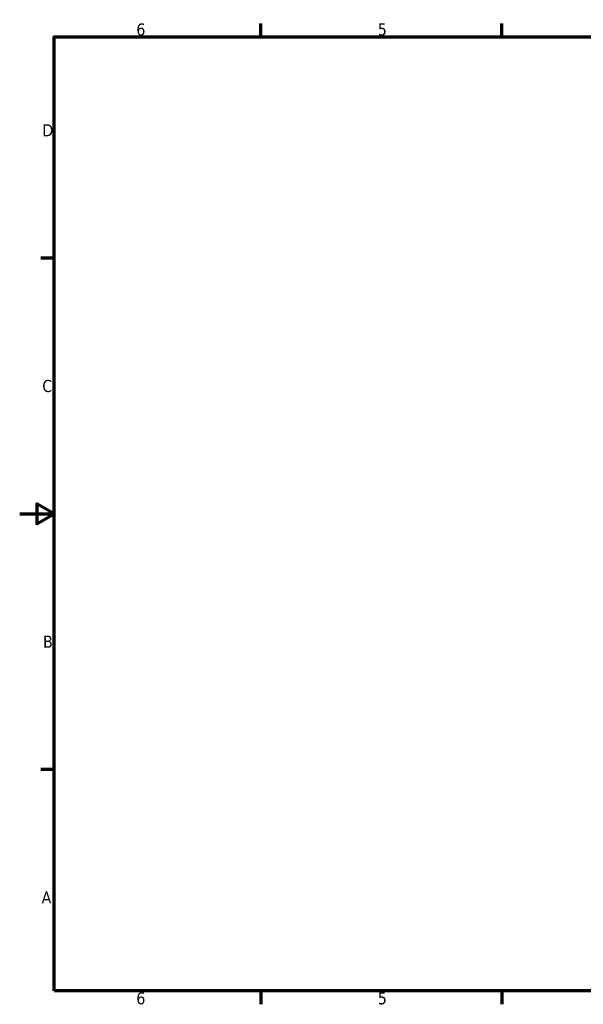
# Model space of a CAD drawing. Header units: millimetres. Extents: x 0 to 8400, y 0 to 5940.
# Tile 1 of 14: x 0 to 3273, y 122 to 5840. Entities that reach past the tile are written whole.
import ezdxf

# ---------------------------------------------------------------- set-up
doc = ezdxf.new("R2010")
doc.units = ezdxf.units.MM
doc.header["$LTSCALE"] = 20
doc.layers.add('圖框 (ISO)', color=7, linetype='Continuous', lineweight=70)
doc.styles.add('註記文字 (ISO)', font='tahoma.ttf')

# ---------------------------------------------------------------- blocks, each defined once
blk = doc.blocks.new('圖框 預設圖框')
at = {"layer": '圖框 (ISO)'}
for p, q in [((70, 287), (70, 290.9)), ((140, 287), (140, 290.9)), ((10, 222.75), (6.1, 222.75)), ((10, 74.25), (6.1, 74.25)), ((70, 10), (70, 6.1)), ((140, 10), (140, 6.1))]:
    blk.add_line(p, q, dxfattribs=at)
at = {"layer": '圖框 (ISO)', "flags": 128}
for points in [[(10, 10), (10, 287), (410, 287), (410, 10), (10, 10)], [(0, 148.5), (10, 148.5), (5, 151.39), (5, 145.61), (10, 148.5)]]:
    blk.add_lwpolyline(points, dxfattribs=at)
at = {"layer": '圖框 (ISO)', "char_height": 3.5, "attachment_point": 7, "style": '註記文字 (ISO)'}
for s, insert in [('6', (33.88, 287.33)), ('5', (103.98, 287.33)), ('D', (6.57, 258.13)), ('C', (6.56, 183.81)), ('B', (6.78, 109.63)), ('A', (6.36, 35.38)), ('6', (33.88, 6.03)), ('5', (103.98, 6.03))]:
    blk.add_mtext(s, dxfattribs=dict(at, insert=insert))

msp = doc.modelspace()

# ---------------------------------------------------------------- block references
at = {"xscale": 20, "yscale": 20, "zscale": 20}
msp.add_blockref('圖框 預設圖框', (0, 0), dxfattribs=at)

doc.saveas('drawing.dxf')
